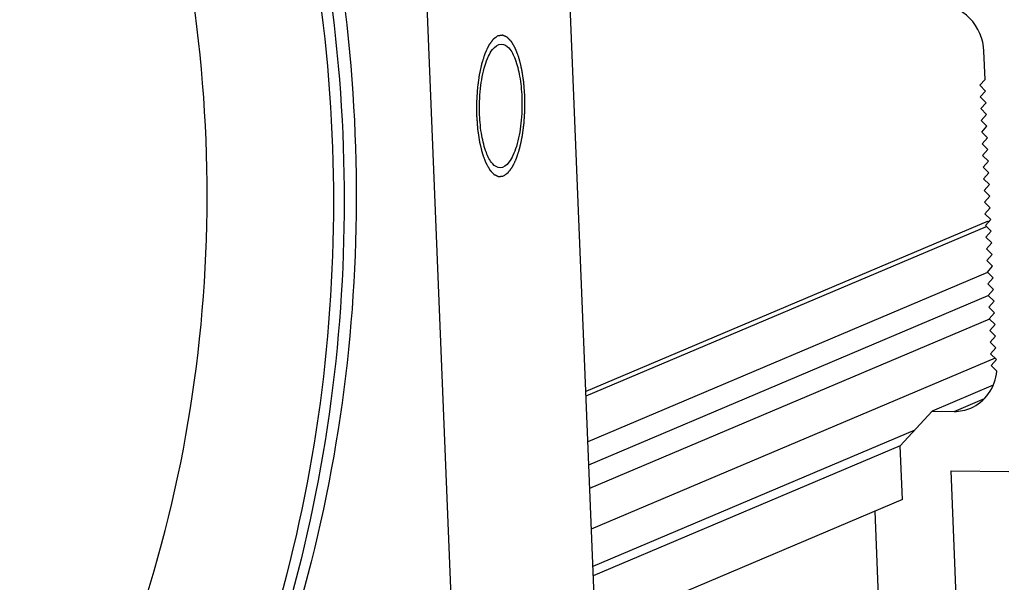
# Model space of a CAD drawing. Header units: millimetres. Extents: x 0 to 420, y 0 to 297.
# Tile 13 of 59: x 181 to 194, y 34 to 42. Entities that reach past the tile are written whole.
import ezdxf

# ---------------------------------------------------------------- set-up
doc = ezdxf.new("R2010")
doc.units = ezdxf.units.MM
doc.header["$LTSCALE"] = 23.1
doc.layers.add('COMPONENTS', color=7, linetype='CONTINUOUS')

msp = doc.modelspace()

# ---------------------------------------------------------------- linework, layer by layer
at = {"layer": 'COMPONENTS', "color": 7, "linetype": 'CONTINUOUS'}
for p, q in [((188.67681, 25.11933), (187.38166, 57.18745)), ((186.7701, 24.31174), (185.47495, 56.37985)), ((193.62252, 41.09567), (193.60703, 41.47904)), ((193.55056, 41.01732), (193.62252, 41.09567)), ((193.62891, 40.93735), (193.55056, 41.01732)), ((193.55696, 40.859), (193.62891, 40.93735)), ((193.63531, 40.77903), (193.55696, 40.859)), ((193.56335, 40.70069), (193.63531, 40.77903)), ((193.6417, 40.62071), (193.56335, 40.70069)), ((193.56975, 40.54237), (193.6417, 40.62071)), ((193.64809, 40.46239), (193.56975, 40.54237)), ((193.57614, 40.38405), (193.64809, 40.46239)), ((193.65449, 40.30407), (193.57614, 40.38405)), ((193.58253, 40.22573), (193.65449, 40.30407)), ((193.66088, 40.14575), (193.58253, 40.22573)), ((193.58893, 40.06741), (193.66088, 40.14575)), ((193.66728, 39.98744), (193.58893, 40.06741)), ((193.59532, 39.90909), (193.66728, 39.98744)), ((193.67367, 39.82912), (193.59532, 39.90909)), ((193.60172, 39.75077), (193.67367, 39.82912)), ((193.68007, 39.6708), (193.60172, 39.75077)), ((193.60811, 39.59245), (193.68007, 39.6708)), ((193.68646, 39.51248), (193.60811, 39.59245)), ((193.6145, 39.43413), (193.68646, 39.51248)), ((193.69285, 39.35416), (193.6145, 39.43413)), ((193.6209, 39.27581), (193.69285, 39.35416)), ((193.66292, 39.1766), (188.20248, 36.86381)), ((193.69925, 39.19584), (193.6209, 39.27581)), ((193.62729, 39.11749), (193.69925, 39.19584)), ((193.63493, 39.09946), (188.20507, 36.79962)), ((193.70564, 39.03752), (193.62729, 39.11749)), ((193.63369, 38.95918), (193.70564, 39.03752)), ((193.71204, 38.8792), (193.63369, 38.95918)), ((193.64008, 38.80086), (193.71204, 38.8792)), ((193.71843, 38.72088), (193.64008, 38.80086)), ((193.64648, 38.64254), (193.71843, 38.72088)), ((193.72482, 38.56256), (193.64648, 38.64254)), ((193.65287, 38.48422), (193.72482, 38.56256)), ((193.73122, 38.40424), (193.65287, 38.48422)), ((193.65472, 38.47984), (188.23001, 36.18217)), ((193.65926, 38.3259), (193.73122, 38.40424)), ((193.73761, 38.24593), (193.65926, 38.3259)), ((193.66566, 38.16758), (193.73761, 38.24593)), ((188.24262, 35.86986), (193.66593, 38.16693)), ((193.74401, 38.08761), (193.66566, 38.16758)), ((193.67205, 38.00926), (193.74401, 38.08761)), ((193.7504, 37.92929), (193.67205, 38.00926)), ((193.6803, 37.84656), (188.25558, 35.5489)), ((193.67845, 37.85094), (193.7504, 37.92929)), ((193.75679, 37.77097), (193.67845, 37.85094)), ((193.68484, 37.69262), (193.75679, 37.77097)), ((193.76319, 37.61265), (193.68484, 37.69262)), ((193.69123, 37.5343), (193.76319, 37.61265)), ((193.76958, 37.45433), (193.69123, 37.5343)), ((193.69763, 37.37598), (193.76958, 37.45433)), ((193.75695, 37.31543), (188.27796, 34.99478)), ((193.77598, 37.29601), (193.69763, 37.37598)), ((193.70402, 37.21767), (193.77598, 37.29601)), ((193.78, 37.14011), (193.70402, 37.21767)), ((193.73089, 36.9475), (192.90279, 36.59675)), ((193.2034, 36.59349), (193.61368, 36.76727)), ((192.90279, 36.59675), (192.47106, 36.12667)), ((192.90279, 36.59675), (193.2034, 36.59349)), ((192.66734, 36.34039), (188.29836, 34.48989)), ((192.47106, 36.12667), (188.30354, 34.3615)), ((192.50047, 35.39841), (192.47106, 36.12667)), ((193.16085, 35.78688), (193.94244, 35.77841)), ((193.24654, 33.6654), (193.16085, 35.78688)), ((192.50047, 35.39841), (188.33295, 33.63323)), ((192.17778, 34.08843), (192.13119, 35.242))]:
    msp.add_line(p, q, dxfattribs=at)
for points, knots in [([(173.11653, 23.82046), (174.0042, 24.19645), (175.71761, 25.1181), (177.99448, 26.95367), (179.91667, 29.19071), (181.93827, 32.62771), (183.30667, 37.59072), (182.91683, 43.80364), (180.57918, 49.62364), (176.56058, 54.38933), (172.1356, 57.04341), (168.2932, 58.14578), (166.32096, 58.34786), (165.34194, 58.35846)], [0, 0, 0, 0, 0.06006727, 0.12040877, 0.18126365, 0.24280537, 0.36775832, 0.49537594, 0.62411538, 0.75196203, 0.87727635, 0.93899429, 1, 1, 1, 1]), ([(182.00682, 29.27437), (182.99215, 30.90282), (184.47878, 34.52519), (185.03838, 40.39396), (183.93347, 46.2574), (182.13962, 49.84272), (181.01746, 51.47125)], [0, 0, 0, 0, 0.24415295, 0.49344708, 0.74630832, 1, 1, 1, 1]), ([(181.38053, 51.50389), (182.49335, 49.86697), (184.26789, 46.26932), (185.34615, 40.39738), (184.76451, 34.52787), (183.26749, 30.90794), (182.27807, 29.28071)], [0, 0, 0, 0, 0.25374033, 0.50659714, 0.75586621, 1, 1, 1, 1]), ([(181.2171, 51.43467), (182.32302, 49.80789), (184.08938, 46.23455), (185.176, 40.40198), (184.62368, 34.56566), (183.15907, 30.95808), (182.18768, 29.33265)], [0, 0, 0, 0, 0.25368437, 0.50650934, 0.7557972, 1, 1, 1, 1]), ([(193.60703, 41.47904), (193.60045, 41.64218), (193.46497, 41.96932), (193.13774, 42.11712), (192.98024, 42.11883)], [0, 0, 0, 0, 0.50898717, 1, 1, 1, 1]), ([(186.76263, 40.61692), (186.75782, 40.73601), (186.76551, 40.96278), (186.81214, 41.22943), (186.87734, 41.40552), (186.93588, 41.51452), (187.01031, 41.57852), (187.05772, 41.57801)], [0, 0, 0, 0, 0.33809366, 0.64101586, 0.76495997, 0.86553185, 1, 1, 1, 1]), ([(187.05772, 41.57801), (187.09543, 41.5776), (187.18378, 41.51483), (187.25629, 41.35408), (187.31442, 41.12768), (187.33083, 40.95358), (187.33465, 40.8592)], [0, 0, 0, 0, 0.13958672, 0.35507578, 0.65041961, 1, 1, 1, 1]), ([(187.33465, 40.8592), (187.33946, 40.7401), (187.33177, 40.51334), (187.28515, 40.24668), (187.21994, 40.0706), (187.1614, 39.9616), (187.08697, 39.8976), (187.03956, 39.89811)], [0, 0, 0, 0, 0.33809366, 0.64101586, 0.76495997, 0.86553185, 1, 1, 1, 1]), ([(187.03956, 39.89811), (187.00185, 39.89851), (186.9135, 39.96129), (186.84099, 40.12203), (186.78286, 40.34844), (186.76645, 40.52253), (186.76263, 40.61692)], [0, 0, 0, 0, 0.13958672, 0.35507578, 0.65041961, 1, 1, 1, 1]), ([(193.4275, 36.63747), (193.5236, 36.67819), (193.69664, 36.82161), (193.77169, 37.03248), (193.78, 37.14011)], [0, 0, 0, 0, 0.49155379, 1, 1, 1, 1])]:
    msp.add_open_spline(points, degree=3, knots=knots, dxfattribs=at)
at = {"layer": 'COMPONENTS', "color": 2, "linetype": 'CONTINUOUS'}
for points in [[(187.08701, 39.78814), (187.09224, 39.79189), (187.10008, 39.79751), (187.11054, 39.80501), (187.11838, 39.81063), (187.12492, 39.81532), (187.13015, 39.81907), (187.13407, 39.82188), (187.138, 39.82469), (187.14126, 39.82703), (187.14388, 39.82891), (187.14551, 39.83008), (187.14682, 39.83101), (187.1478, 39.83172), (187.14862, 39.83229), (187.14927, 39.83279), (187.14977, 39.83305), (187.15022, 39.83376), (187.15084, 39.83456), (187.1516, 39.83561), (187.15252, 39.83685), (187.15375, 39.8385), (187.15529, 39.84057), (187.15774, 39.84388), (187.16081, 39.84802), (187.16449, 39.85299), (187.16817, 39.85795), (187.17308, 39.86457), (187.17922, 39.87285), (187.18535, 39.88112), (187.19026, 39.88775), (187.19394, 39.89271), (187.19762, 39.89768), (187.20069, 39.90181), (187.20315, 39.90513), (187.20499, 39.90761), (187.20652, 39.90968), (187.2076, 39.91111), (187.2082, 39.91197), (187.20868, 39.9125), (187.20908, 39.91346), (187.20963, 39.91458), (187.21059, 39.91662), (187.21197, 39.9195), (187.21362, 39.92297), (187.21582, 39.92759), (187.21857, 39.93337), (187.22187, 39.9403), (187.22517, 39.94723), (187.22957, 39.95647), (187.23507, 39.96802), (187.24168, 39.98188), (187.24718, 39.99343), (187.25158, 40.00267), (187.25433, 40.00845), (187.25653, 40.01307), (187.25818, 40.01653), (187.25955, 40.01943), (187.26052, 40.02143), (187.26106, 40.02262), (187.2615, 40.0234), (187.26183, 40.02458), (187.26231, 40.02602), (187.26313, 40.02861), (187.26432, 40.03226), (187.26574, 40.03667), (187.26763, 40.04253), (187.26999, 40.04987), (187.27378, 40.0616), (187.27851, 40.07626), (187.28419, 40.09386), (187.28986, 40.11146), (187.2946, 40.12613), (187.29838, 40.13786), (187.30075, 40.14519), (187.30264, 40.15106), (187.30406, 40.15546), (187.30524, 40.15913), (187.30607, 40.16169), (187.30654, 40.16317), (187.30692, 40.16422), (187.30716, 40.16553), (187.30753, 40.16718), (187.30816, 40.17011), (187.30907, 40.17428), (187.31015, 40.1793), (187.3116, 40.18598), (187.3134, 40.19434), (187.3163, 40.2077), (187.31991, 40.22441), (187.32425, 40.24446), (187.32859, 40.26452), (187.3322, 40.28122), (187.33509, 40.29459), (187.3369, 40.30295), (187.33835, 40.30963), (187.33943, 40.31464), (187.34033, 40.31882), (187.34097, 40.32174), (187.34132, 40.32342), (187.34163, 40.32463), (187.34178, 40.32605), (187.34203, 40.32787), (187.34246, 40.33109), (187.34307, 40.33568), (187.34381, 40.34118), (187.34479, 40.34852), (187.34602, 40.3577), (187.34798, 40.37238), (187.35043, 40.39073), (187.35337, 40.41275), (187.35632, 40.43476), (187.35877, 40.45311), (187.36073, 40.46779), (187.36221, 40.4788), (187.36343, 40.48798), (187.3643, 40.49439), (187.36477, 40.49808), (187.3652, 40.50078), (187.36531, 40.50373), (187.36558, 40.50757), (187.36598, 40.51433), (187.36659, 40.52397), (187.3673, 40.53555), (187.36826, 40.55098), (187.36946, 40.57027), (187.37089, 40.59342), (187.37233, 40.61657), (187.37353, 40.63586), (187.37448, 40.65129), (187.3752, 40.66286), (187.3758, 40.67251), (187.37623, 40.67926), (187.37644, 40.68312), (187.3767, 40.68599), (187.37661, 40.68899), (187.37661, 40.69295), (187.37655, 40.6999), (187.3765, 40.70982), (187.37643, 40.72173), (187.37633, 40.7376), (187.37621, 40.75745), (187.37607, 40.78126), (187.37593, 40.80507), (187.37581, 40.82491), (187.37572, 40.84078), (187.37565, 40.85269), (187.37558, 40.86261), (187.37555, 40.86956), (187.37551, 40.87351), (187.37556, 40.87654), (187.37528, 40.87933), (187.37501, 40.88314), (187.3745, 40.88976), (187.3738, 40.89924), (187.37294, 40.9106), (187.3718, 40.92576), (187.37038, 40.9447), (187.36867, 40.96744), (187.36696, 40.99017), (187.36553, 41.00911), (187.36439, 41.02427), (187.36368, 41.03374), (187.36311, 41.04132), (187.36268, 41.047), (187.36233, 41.05175), (187.36203, 41.05551), (187.36188, 41.05843), (187.36141, 41.06101), (187.3609, 41.06456), (187.36022, 41.06897), (187.35943, 41.07428), (187.35836, 41.08135), (187.35703, 41.09018), (187.35489, 41.10432), (187.35223, 41.122), (187.34902, 41.1432), (187.34582, 41.16441), (187.34316, 41.18209), (187.34102, 41.19623), (187.33969, 41.20506), (187.33862, 41.21213), (187.33782, 41.21744), (187.33715, 41.22185), (187.33669, 41.22495), (187.33642, 41.2267), (187.33625, 41.22808), (187.33593, 41.22921), (187.33556, 41.2308), (187.33489, 41.23354), (187.33394, 41.23748), (187.33279, 41.2422), (187.33127, 41.24849), (187.32937, 41.25635), (187.32632, 41.26894), (187.32251, 41.28467), (187.31794, 41.30354), (187.31337, 41.32242), (187.30956, 41.33815), (187.30652, 41.35073), (187.30461, 41.3586), (187.30309, 41.36489), (187.30195, 41.36961), (187.30099, 41.37353), (187.30033, 41.3763), (187.29994, 41.37785), (187.29969, 41.37909), (187.29929, 41.38004), (187.29881, 41.3814), (187.29795, 41.38373), (187.29672, 41.38708), (187.29525, 41.3911), (187.29329, 41.39646), (187.29085, 41.40316), (187.28693, 41.41387), (187.28203, 41.42727), (187.27615, 41.44334), (187.27125, 41.45674), (187.26733, 41.46746), (187.2644, 41.47549), (187.26146, 41.48353), (187.25901, 41.49023), (187.25705, 41.49559), (187.25558, 41.49961), (187.25435, 41.50295), (187.2535, 41.50531), (187.253, 41.50662), (187.25266, 41.50771), (187.25221, 41.50838), (187.25166, 41.50942), (187.25067, 41.51116), (187.24926, 41.51369), (187.24757, 41.51672), (187.24532, 41.52075), (187.24251, 41.52579), (187.23913, 41.53184), (187.23575, 41.53789), (187.23125, 41.54596), (187.22562, 41.55604), (187.21999, 41.56612), (187.21548, 41.57419), (187.2121, 41.58024), (187.20873, 41.58629), (187.20591, 41.59133), (187.20366, 41.59536), (187.20225, 41.59788), (187.20113, 41.5999), (187.20028, 41.60141), (187.19958, 41.60268), (187.19901, 41.60366), (187.19861, 41.60451), (187.19812, 41.60492), (187.19751, 41.60561), (187.19673, 41.60643), (187.19579, 41.60743), (187.19455, 41.60876), (187.19299, 41.61042), (187.1905, 41.61308), (187.18739, 41.6164), (187.18365, 41.62039), (187.17992, 41.62437), (187.17494, 41.62969), (187.16871, 41.63633), (187.16249, 41.64298), (187.15751, 41.64829), (187.15377, 41.65228), (187.15004, 41.65627), (187.14693, 41.65959), (187.14444, 41.66225), (187.14288, 41.66391), (187.14164, 41.66524), (187.1407, 41.66624), (187.13992, 41.66706), (187.13938, 41.66766), (187.13907, 41.66797), (187.13884, 41.66827), (187.13859, 41.66833), (187.13826, 41.6685), (187.13768, 41.66874), (187.13686, 41.66912), (187.13587, 41.66956), (187.13456, 41.67015), (187.13291, 41.67089), (187.13028, 41.67207), (187.12699, 41.67355), (187.12304, 41.67532), (187.11909, 41.67709), (187.11382, 41.67946), (187.10724, 41.68241), (187.10065, 41.68537), (187.09539, 41.68773), (187.09144, 41.6895), (187.08749, 41.69128), (187.0842, 41.69275), (187.08156, 41.69394), (187.07992, 41.69467), (187.0786, 41.69526), (187.07761, 41.69571), (187.07679, 41.69607), (187.07622, 41.69634), (187.07589, 41.69647), (187.07564, 41.69664), (187.07538, 41.69655), (187.07504, 41.69652), (187.07445, 41.69643), (187.0736, 41.69633), (187.07258, 41.69619), (187.07121, 41.69601), (187.06951, 41.69579), (187.06679, 41.69543), (187.06338, 41.69498), (187.0593, 41.69444), (187.05521, 41.6939), (187.04977, 41.69318), (187.04296, 41.69228), (187.03479, 41.6912), (187.02389, 41.68977), (187.01572, 41.68869), (187.01028, 41.68797)], [(187.01028, 41.68797), (187.00505, 41.68422), (186.9972, 41.6786), (186.98674, 41.6711), (186.9789, 41.66548), (186.97236, 41.66079), (186.96713, 41.65705), (186.96321, 41.65423), (186.95929, 41.65142), (186.95602, 41.64908), (186.9534, 41.64721), (186.95177, 41.64603), (186.95046, 41.6451), (186.94948, 41.64439), (186.94866, 41.64382), (186.94801, 41.64332), (186.94751, 41.64307), (186.94706, 41.64235), (186.94644, 41.64155), (186.94568, 41.6405), (186.94476, 41.63927), (186.94353, 41.63761), (186.942, 41.63554), (186.93954, 41.63223), (186.93647, 41.62809), (186.93279, 41.62313), (186.92911, 41.61816), (186.9242, 41.61154), (186.91807, 41.60326), (186.91193, 41.59499), (186.90702, 41.58837), (186.90334, 41.5834), (186.89966, 41.57844), (186.89659, 41.5743), (186.89413, 41.57099), (186.89229, 41.56851), (186.89076, 41.56643), (186.88968, 41.565), (186.88908, 41.56414), (186.8886, 41.56361), (186.8882, 41.56265), (186.88765, 41.56153), (186.88669, 41.55949), (186.88531, 41.55661), (186.88366, 41.55314), (186.88146, 41.54852), (186.87871, 41.54275), (186.87541, 41.53582), (186.87211, 41.52888), (186.86771, 41.51964), (186.86221, 41.50809), (186.85561, 41.49423), (186.8501, 41.48268), (186.8457, 41.47344), (186.84295, 41.46766), (186.84075, 41.46304), (186.8391, 41.45958), (186.83773, 41.45668), (186.83676, 41.45468), (186.83622, 41.45349), (186.83579, 41.45271), (186.83545, 41.45153), (186.83497, 41.45009), (186.83415, 41.44751), (186.83296, 41.44385), (186.83154, 41.43945), (186.82965, 41.43358), (186.82729, 41.42625), (186.8235, 41.41451), (186.81877, 41.39985), (186.81309, 41.38225), (186.80742, 41.36465), (186.80269, 41.34998), (186.7989, 41.33825), (186.79653, 41.33092), (186.79464, 41.32505), (186.79322, 41.32065), (186.79204, 41.31698), (186.79121, 41.31442), (186.79075, 41.31294), (186.79036, 41.3119), (186.79012, 41.31059), (186.78975, 41.30893), (186.78912, 41.306), (186.78821, 41.30183), (186.78713, 41.29681), (186.78568, 41.29013), (186.78388, 41.28178), (186.78099, 41.26841), (186.77737, 41.2517), (186.77303, 41.23165), (186.76869, 41.2116), (186.76508, 41.19489), (186.76219, 41.18152), (186.76038, 41.17317), (186.75893, 41.16648), (186.75785, 41.16147), (186.75695, 41.15729), (186.75631, 41.15437), (186.75596, 41.15269), (186.75565, 41.15148), (186.7555, 41.15006), (186.75525, 41.14824), (186.75482, 41.14502), (186.75421, 41.14044), (186.75347, 41.13493), (186.75249, 41.12759), (186.75126, 41.11841), (186.7493, 41.10374), (186.74685, 41.08539), (186.74391, 41.06337), (186.74096, 41.04135), (186.73851, 41.023), (186.73655, 41.00832), (186.73507, 40.99731), (186.73386, 40.98813), (186.73298, 40.98172), (186.73251, 40.97803), (186.73208, 40.97533), (186.73197, 40.97239), (186.73171, 40.96854), (186.7313, 40.96178), (186.73069, 40.95214), (186.72998, 40.94057), (186.72902, 40.92513), (186.72782, 40.90584), (186.72639, 40.8827), (186.72495, 40.85955), (186.72375, 40.84026), (186.7228, 40.82482), (186.72208, 40.81325), (186.72149, 40.8036), (186.72105, 40.79686), (186.72084, 40.79299), (186.72059, 40.79012), (186.72067, 40.78712), (186.72067, 40.78316), (186.72073, 40.77621), (186.72078, 40.76629), (186.72086, 40.75438), (186.72095, 40.73851), (186.72107, 40.71867), (186.72121, 40.69486), (186.72135, 40.67104), (186.72147, 40.6512), (186.72156, 40.63533), (186.72163, 40.62342), (186.7217, 40.61351), (186.72173, 40.60655), (186.72177, 40.6026), (186.72172, 40.59957), (186.722, 40.59678), (186.72227, 40.59297), (186.72278, 40.58635), (186.72348, 40.57688), (186.72434, 40.56551), (186.72548, 40.55035), (186.72691, 40.53141), (186.72861, 40.50868), (186.73032, 40.48594), (186.73175, 40.467), (186.73289, 40.45184), (186.7336, 40.44237), (186.73417, 40.43479), (186.7346, 40.42911), (186.73495, 40.42436), (186.73525, 40.4206), (186.7354, 40.41769), (186.73587, 40.41511), (186.73638, 40.41155), (186.73706, 40.40714), (186.73785, 40.40183), (186.73892, 40.39477), (186.74025, 40.38593), (186.74239, 40.37179), (186.74506, 40.35412), (186.74826, 40.33291), (186.75146, 40.3117), (186.75412, 40.29402), (186.75626, 40.27989), (186.75759, 40.27105), (186.75866, 40.26398), (186.75946, 40.25868), (186.76013, 40.25426), (186.76059, 40.25116), (186.76087, 40.24941), (186.76103, 40.24803), (186.76135, 40.2469), (186.76172, 40.24531), (186.76239, 40.24257), (186.76334, 40.23863), (186.76449, 40.23392), (186.76601, 40.22762), (186.76791, 40.21976), (186.77096, 40.20718), (186.77477, 40.19145), (186.77934, 40.17257), (186.78391, 40.15369), (186.78772, 40.13796), (186.79076, 40.12538), (186.79267, 40.11752), (186.79419, 40.11122), (186.79533, 40.1065), (186.79629, 40.10258), (186.79695, 40.09981), (186.79734, 40.09826), (186.7976, 40.09702), (186.79799, 40.09608), (186.79847, 40.09472), (186.79934, 40.09238), (186.80056, 40.08903), (186.80203, 40.08501), (186.80399, 40.07965), (186.80644, 40.07296), (186.81035, 40.06224), (186.81525, 40.04884), (186.82113, 40.03277), (186.82603, 40.01937), (186.82995, 40.00866), (186.83289, 40.00062), (186.83582, 39.99258), (186.83827, 39.98588), (186.84023, 39.98053), (186.8417, 39.9765), (186.84293, 39.97317), (186.84378, 39.9708), (186.84428, 39.96949), (186.84462, 39.9684), (186.84507, 39.96773), (186.84562, 39.96669), (186.84661, 39.96495), (186.84802, 39.96242), (186.84971, 39.9594), (186.85196, 39.95536), (186.85477, 39.95032), (186.85815, 39.94427), (186.86153, 39.93822), (186.86603, 39.93016), (186.87166, 39.92007), (186.87729, 39.90999), (186.8818, 39.90192), (186.88518, 39.89587), (186.88855, 39.88982), (186.89137, 39.88478), (186.89362, 39.88075), (186.89503, 39.87823), (186.89615, 39.87621), (186.897, 39.8747), (186.8977, 39.87343), (186.89827, 39.87245), (186.89868, 39.8716), (186.89916, 39.8712), (186.89978, 39.8705), (186.90056, 39.86969), (186.90149, 39.86868), (186.90273, 39.86736), (186.90429, 39.86569), (186.90678, 39.86304), (186.90989, 39.85971), (186.91363, 39.85573), (186.91736, 39.85174), (186.92234, 39.84642), (186.92857, 39.83978), (186.93479, 39.83313), (186.93977, 39.82782), (186.94351, 39.82383), (186.94724, 39.81984), (186.95035, 39.81652), (186.95284, 39.81386), (186.9544, 39.8122), (186.95565, 39.81087), (186.95658, 39.80987), (186.95736, 39.80905), (186.9579, 39.80846), (186.95821, 39.80814), (186.95844, 39.80784), (186.95869, 39.80778), (186.95902, 39.80762), (186.9596, 39.80737), (186.96042, 39.80699), (186.96141, 39.80655), (186.96273, 39.80596), (186.96437, 39.80522), (186.967, 39.80404), (186.9703, 39.80256), (186.97425, 39.80079), (186.9782, 39.79902), (186.98346, 39.79665), (186.99004, 39.7937), (186.99663, 39.79074), (187.00189, 39.78838), (187.00584, 39.78661), (187.00979, 39.78484), (187.01308, 39.78336), (187.01572, 39.78218), (187.01736, 39.78144), (187.01868, 39.78085), (187.01967, 39.7804), (187.02049, 39.78004), (187.02106, 39.77977), (187.0214, 39.77964), (187.02164, 39.77948), (187.0219, 39.77956), (187.02224, 39.77959), (187.02283, 39.77968), (187.02368, 39.77979), (187.02471, 39.77992), (187.02607, 39.7801), (187.02777, 39.78033), (187.03049, 39.78069), (187.0339, 39.78113), (187.03798, 39.78167), (187.04207, 39.78221), (187.04751, 39.78293), (187.05432, 39.78383), (187.06249, 39.78491), (187.07339, 39.78634), (187.08156, 39.78742), (187.08701, 39.78814)]]:
    msp.add_open_spline(points, degree=3, knots=[0, 0, 0, 0, 0.015625, 0.0234375, 0.03125, 0.0390625, 0.04296875, 0.046875, 0.05078125, 0.0546875, 0.05664062, 0.05859375, 0.05957031, 0.06054688, 0.06152344, 0.06201172, 0.0625, 0.06298828, 0.06347656, 0.06445312, 0.06542969, 0.06640625, 0.06835938, 0.0703125, 0.07421875, 0.078125, 0.08203125, 0.0859375, 0.09375, 0.1015625, 0.10546875, 0.109375, 0.11328125, 0.1171875, 0.11914062, 0.12109375, 0.12304688, 0.12402344, 0.12451172, 0.125, 0.12548828, 0.12597656, 0.12695312, 0.12890625, 0.13085938, 0.1328125, 0.13671875, 0.140625, 0.14453125, 0.1484375, 0.15625, 0.1640625, 0.171875, 0.17578125, 0.1796875, 0.18164062, 0.18359375, 0.18554688, 0.18652344, 0.18701172, 0.1875, 0.18798828, 0.18847656, 0.18945312, 0.19140625, 0.19335938, 0.1953125, 0.19921875, 0.203125, 0.2109375, 0.21875, 0.2265625, 0.234375, 0.23828125, 0.2421875, 0.24414062, 0.24609375, 0.24804688, 0.24902344, 0.24951172, 0.25, 0.25048828, 0.25097656, 0.25195312, 0.25390625, 0.25585938, 0.2578125, 0.26171875, 0.265625, 0.2734375, 0.28125, 0.2890625, 0.296875, 0.30078125, 0.3046875, 0.30664062, 0.30859375, 0.31054688, 0.31152344, 0.31201172, 0.3125, 0.31298828, 0.31347656, 0.31445312, 0.31640625, 0.31835938, 0.3203125, 0.32421875, 0.328125, 0.3359375, 0.34375, 0.3515625, 0.359375, 0.36328125, 0.3671875, 0.37109375, 0.37304688, 0.37402344, 0.375, 0.37597656, 0.37695312, 0.37890625, 0.3828125, 0.38671875, 0.390625, 0.3984375, 0.40625, 0.4140625, 0.421875, 0.42578125, 0.4296875, 0.43359375, 0.43554688, 0.43652344, 0.4375, 0.43847656, 0.43945312, 0.44140625, 0.4453125, 0.44921875, 0.453125, 0.4609375, 0.46875, 0.4765625, 0.484375, 0.48828125, 0.4921875, 0.49609375, 0.49804688, 0.49902344, 0.5, 0.50097656, 0.50195312, 0.50390625, 0.5078125, 0.51171875, 0.515625, 0.5234375, 0.53125, 0.5390625, 0.546875, 0.55078125, 0.5546875, 0.55664062, 0.55859375, 0.56054688, 0.56152344, 0.5625, 0.56347656, 0.56445312, 0.56640625, 0.56835938, 0.5703125, 0.57421875, 0.578125, 0.5859375, 0.59375, 0.6015625, 0.609375, 0.61328125, 0.6171875, 0.61914062, 0.62109375, 0.62304688, 0.62402344, 0.62451172, 0.625, 0.62548828, 0.62597656, 0.62695312, 0.62890625, 0.63085938, 0.6328125, 0.63671875, 0.640625, 0.6484375, 0.65625, 0.6640625, 0.671875, 0.67578125, 0.6796875, 0.68164062, 0.68359375, 0.68554688, 0.68652344, 0.68701172, 0.6875, 0.68798828, 0.68847656, 0.68945312, 0.69140625, 0.69335938, 0.6953125, 0.69921875, 0.703125, 0.7109375, 0.71875, 0.7265625, 0.73046875, 0.734375, 0.73828125, 0.7421875, 0.74414062, 0.74609375, 0.74804688, 0.74902344, 0.74951172, 0.75, 0.75048828, 0.75097656, 0.75195312, 0.75390625, 0.75585938, 0.7578125, 0.76171875, 0.765625, 0.76953125, 0.7734375, 0.78125, 0.7890625, 0.79296875, 0.796875, 0.80078125, 0.8046875, 0.80664062, 0.80859375, 0.80957031, 0.81054688, 0.81152344, 0.81201172, 0.8125, 0.81298828, 0.81347656, 0.81445312, 0.81542969, 0.81640625, 0.81835938, 0.8203125, 0.82421875, 0.828125, 0.83203125, 0.8359375, 0.84375, 0.8515625, 0.85546875, 0.859375, 0.86328125, 0.8671875, 0.86914062, 0.87109375, 0.87207031, 0.87304688, 0.87402344, 0.87451172, 0.87475586, 0.875, 0.87524414, 0.87548828, 0.87597656, 0.87695312, 0.87792969, 0.87890625, 0.88085938, 0.8828125, 0.88671875, 0.890625, 0.89453125, 0.8984375, 0.90625, 0.9140625, 0.91796875, 0.921875, 0.92578125, 0.9296875, 0.93164062, 0.93359375, 0.93457031, 0.93554688, 0.93652344, 0.93701172, 0.93725586, 0.9375, 0.93774414, 0.93798828, 0.93847656, 0.93945312, 0.94042969, 0.94140625, 0.94335938, 0.9453125, 0.94921875, 0.953125, 0.95703125, 0.9609375, 0.96875, 0.9765625, 0.984375, 1, 1, 1, 1], dxfattribs=at)
at = {"layer": 'COMPONENTS', "color": 7, "linetype": 'CONTINUOUS'}
msp.add_open_spline([(193.2034, 36.59349), (193.27952, 36.59267), (193.3574, 36.60778), (193.4275, 36.63747)], degree=3, dxfattribs=at)

doc.saveas('drawing.dxf')
